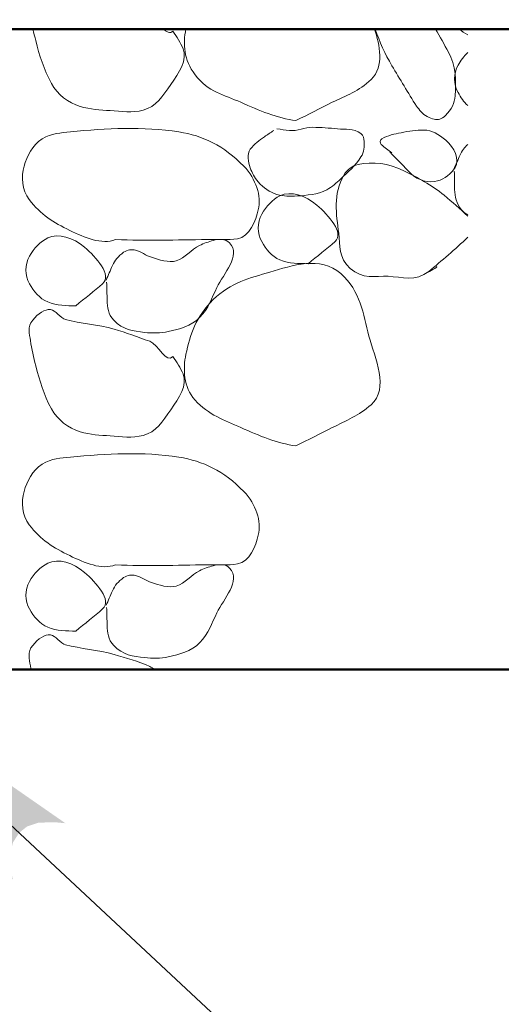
# Model space of a CAD drawing. Extents: x -312 to 328, y -156 to 292.
# Tile 6 of 89: x -226.43 to -221.92, y 75.26 to 84.48. Entities that reach past the tile are written whole.
import ezdxf

# ---------------------------------------------------------------- set-up
doc = ezdxf.new("R2010")
doc.units = 0
doc.header["$MEASUREMENT"] = 0
for name, color, linetype, lineweight in [('Level 1', 253, 'Continuous', 18), ('S-Anno-Patt-Capy', 1, 'Continuous', 18), ('S-Anno-Text', 53, 'Continuous', 25), ('S-Sect-Conc', 6, 'Continuous', 50), ('S-Sect-Fngr', 2, 'Continuous', 50)]:
    doc.layers.add(name, color=color, linetype=linetype, lineweight=lineweight)

msp = doc.modelspace()

# ---------------------------------------------------------------- hatches: boundary and pattern name
at = {"layer": 'S-Anno-Text', "extrusion": (0, 0, -1)}
msp.add_hatch(color=256, dxfattribs=at).paths.add_polyline_path([(226.49659, 76.42154), (226.51209, 76.50446), (226.52435, 76.65544), (226.49571, 76.77111), (226.43801, 76.86214), (226.36366, 76.92127), (226.25584, 76.95757), (226.10176, 76.96138), (226.00384, 76.95194), (228.07797, 78.39387)], flags=16)

# ---------------------------------------------------------------- linework, layer by layer
at = {"layer": 'Level 1', "color": 214, "linetype": 'Continuous', "lineweight": 25}
msp.add_3dface([(-311.9741, -156.26001), (328.0259, -156.26001), (328.0259, 291.73999), (-311.9741, 291.73999)], dxfattribs=at)
msp.add_3dface([(-311.9741, -156.26001), (328.0259, -156.26001), (328.0259, 291.73999), (-311.9741, 291.73999)], dxfattribs=at)
msp.add_3dface([(-311.9741, -156.26001), (328.0259, -156.26001), (328.0259, 291.73999), (-311.9741, 291.73999)], dxfattribs=at)
at = {"layer": 'S-Anno-Patt-Capy'}
for points, knots in [([(-224.9981, 84.37499), (-224.96194, 84.32146), (-224.92608, 84.26579), (-224.9021, 84.20999), (-224.85769, 84.10671), (-224.94168, 83.98356), (-225.0161, 83.87549), (-225.09074, 83.76709), (-225.15816, 83.66444), (-225.2756, 83.63399), (-225.37797, 83.60745), (-225.48214, 83.62193), (-225.5846, 83.62949), (-225.67849, 83.63643), (-225.77201, 83.6405), (-225.8651, 83.66849), (-225.97874, 83.70268), (-226.07803, 83.77858), (-226.1351, 83.88449), (-226.20574, 84.0156), (-226.24811, 84.1478), (-226.2821, 84.28649), (-226.29086, 84.32226), (-226.30005, 84.35788), (-226.30772, 84.39387)], [0, 0, 0, 0, 0.0803702, 0.0803702, 0.0803702, 0.2291544, 0.2291544, 0.2291544, 0.3784004, 0.3784004, 0.3784004, 0.5085084, 0.5085084, 0.5085084, 0.6277397, 0.6277397, 0.6277397, 0.7733142, 0.7733142, 0.7733142, 0.9535238, 0.9535238, 0.9535238, 1, 1, 1, 1]), ([(-223.8446, 83.53649), (-224.01782, 83.55862), (-224.1891, 83.63065), (-224.3606, 83.70749), (-224.51853, 83.77826), (-224.667, 83.80301), (-224.7896, 83.96549), (-224.89658, 84.10728), (-224.90341, 84.25151), (-224.87522, 84.39387)], [0, 0, 0, 0, 0.3670345, 0.3670345, 0.3670345, 0.7050412, 0.7050412, 0.7050412, 1, 1, 1, 1]), ([(-223.10835, 84.39387), (-223.0615, 84.24369), (-223.01362, 84.04534), (-223.1396, 83.92199), (-223.25226, 83.81168), (-223.37811, 83.77076), (-223.5041, 83.70749), (-223.6176, 83.65049), (-223.73109, 83.59349), (-223.8446, 83.53649)], [0, 0, 0, 0, 0.3703667, 0.3703667, 0.3703667, 0.7015924, 0.7015924, 0.7015924, 1, 1, 1, 1]), ([(-222.7166, 83.67149), (-222.79345, 83.79778), (-222.87001, 83.92417), (-222.9461, 84.05099), (-223.01069, 84.15866), (-223.06027, 84.2753), (-223.1016, 84.39387)], [0, 0, 0, 0, 0.5408602, 0.5408602, 0.5408602, 1, 1, 1, 1]), ([(-222.53722, 84.39387), (-222.49623, 84.32173), (-222.45563, 84.2495), (-222.4151, 84.17699), (-222.34789, 84.0568), (-222.34141, 83.90288), (-222.3536, 83.76899), (-222.35972, 83.70173), (-222.38378, 83.64093), (-222.4451, 83.58299), (-222.47737, 83.5525), (-222.51616, 83.5396), (-222.5486, 83.54849), (-222.59074, 83.56005), (-222.64084, 83.58311), (-222.6716, 83.61899), (-222.6866, 83.63649), (-222.7016, 83.65399), (-222.7166, 83.67149)], [0, 0, 0, 0, 0.2093658, 0.2093658, 0.2093658, 0.5564432, 0.5564432, 0.5564432, 0.730809, 0.730809, 0.730809, 0.8225802, 0.8225802, 0.8225802, 0.9418355, 0.9418355, 0.9418355, 1, 1, 1, 1]), ([(-222.23485, 83.67824), (-222.2725, 83.71254), (-222.30189, 83.7547), (-222.3266, 83.79899), (-222.36839, 83.8739), (-222.36978, 83.98127), (-222.3266, 84.05549), (-222.30143, 84.09874), (-222.27165, 84.13943), (-222.23485, 84.17349)], [0, 0, 0, 0, 0.271962, 0.271962, 0.271962, 0.7319481, 0.7319481, 0.7319481, 1, 1, 1, 1]), ([(-225.5336, 82.42199), (-225.66416, 82.36982), (-225.8239, 82.44028), (-225.9626, 82.50749), (-226.11364, 82.58069), (-226.23653, 82.65541), (-226.3421, 82.79549), (-226.41242, 82.88882), (-226.42065, 83.01095), (-226.3916, 83.10899), (-226.36338, 83.20422), (-226.31876, 83.3042), (-226.2206, 83.36549), (-226.13405, 83.41952), (-226.04662, 83.42053), (-225.9566, 83.42999), (-225.6202, 83.46534), (-225.27771, 83.48223), (-224.9411, 83.42999), (-224.71334, 83.39465), (-224.52126, 83.30163), (-224.3336, 83.10899), (-224.21609, 82.98837), (-224.16859, 82.82971), (-224.1971, 82.70099), (-224.21918, 82.60125), (-224.27952, 82.44671), (-224.3906, 82.42949), (-224.48608, 82.41469), (-224.58159, 82.42339), (-224.6771, 82.42199), (-224.96253, 82.41782), (-225.2482, 82.40905), (-225.5336, 82.42199)], [0, 0, 0, 0, 0.0806992, 0.0806992, 0.0806992, 0.1685878, 0.1685878, 0.1685878, 0.2271394, 0.2271394, 0.2271394, 0.2840105, 0.2840105, 0.2840105, 0.3341462, 0.3341462, 0.3341462, 0.5214876, 0.5214876, 0.5214876, 0.6482438, 0.6482438, 0.6482438, 0.7276131, 0.7276131, 0.7276131, 0.7891191, 0.7891191, 0.7891191, 0.8419913, 0.8419913, 0.8419913, 1, 1, 1, 1]), ([(-224.0531, 83.44349), (-224.08223, 83.42419), (-224.11111, 83.40456), (-224.1401, 83.38499), (-224.18886, 83.35207), (-224.23441, 83.31599), (-224.2721, 83.26799), (-224.30927, 83.22064), (-224.2914, 83.14823), (-224.2721, 83.09399), (-224.25533, 83.0469), (-224.23609, 83.00262), (-224.1986, 82.96199), (-224.14624, 82.90527), (-224.0926, 82.86635), (-224.0231, 82.84499), (-223.96062, 82.8258), (-223.89655, 82.82525), (-223.8341, 82.82999), (-223.74067, 82.83708), (-223.64665, 82.84233), (-223.5566, 82.88849), (-223.50363, 82.91565), (-223.4668, 82.95217), (-223.4246, 82.99049), (-223.35396, 83.05464), (-223.29131, 83.11165), (-223.2356, 83.19599), (-223.20595, 83.24087), (-223.20294, 83.29366), (-223.2056, 83.34149), (-223.20701, 83.36706), (-223.2101, 83.39612), (-223.2356, 83.41499), (-223.30731, 83.46807), (-223.38034, 83.45162), (-223.4546, 83.45849), (-223.53208, 83.46567), (-223.61012, 83.47365), (-223.6871, 83.47349), (-223.76013, 83.47335), (-223.83301, 83.43412), (-223.9061, 83.44349), (-223.9451, 83.44849), (-223.9841, 83.45349), (-224.0231, 83.45849)], [0, 0, 0, 0, 0.0379899, 0.0379899, 0.0379899, 0.1019069, 0.1019069, 0.1019069, 0.1649582, 0.1649582, 0.1649582, 0.2197054, 0.2197054, 0.2197054, 0.296137, 0.296137, 0.296137, 0.3648391, 0.3648391, 0.3648391, 0.4676052, 0.4676052, 0.4676052, 0.5280538, 0.5280538, 0.5280538, 0.6292249, 0.6292249, 0.6292249, 0.6830579, 0.6830579, 0.6830579, 0.7118248, 0.7118248, 0.7118248, 0.7927328, 0.7927328, 0.7927328, 0.8771576, 0.8771576, 0.8771576, 0.9572564, 0.9572564, 0.9572564, 1, 1, 1, 1]), ([(-222.9641, 83.24249), (-222.8976, 83.17399), (-222.8311, 83.10549), (-222.7646, 83.03699), (-222.70512, 82.97573), (-222.5967, 82.95017), (-222.5171, 82.97099), (-222.45295, 82.98778), (-222.39045, 83.04057), (-222.3536, 83.09699), (-222.30549, 83.17064), (-222.36301, 83.28497), (-222.4406, 83.35199), (-222.50591, 83.40841), (-222.57144, 83.44646), (-222.6461, 83.44799), (-222.71671, 83.44945), (-222.78835, 83.43665), (-222.8591, 83.42249), (-222.92184, 83.40994), (-222.98246, 83.3988), (-223.0406, 83.36549), (-223.05715, 83.35601), (-223.0592, 83.32273), (-223.0451, 83.31149), (-223.01229, 83.28536), (-222.9789, 83.25974), (-222.9461, 83.23349)], [0, 0, 0, 0, 0.15649, 0.15649, 0.15649, 0.296446, 0.296446, 0.296446, 0.4092296, 0.4092296, 0.4092296, 0.5564436, 0.5564436, 0.5564436, 0.6803735, 0.6803735, 0.6803735, 0.7975846, 0.7975846, 0.7975846, 0.9015289, 0.9015289, 0.9015289, 0.9311359, 0.9311359, 0.9311359, 1, 1, 1, 1]), ([(-222.23485, 83.31349), (-222.26511, 83.28578), (-222.29029, 83.25138), (-222.3071, 83.21399), (-222.3271, 83.16949), (-222.3471, 83.12499), (-222.3671, 83.08049)], [0, 0, 0, 0, 0.4565609, 0.4565609, 0.4565609, 1, 1, 1, 1]), ([(-222.5996, 82.12349), (-222.72462, 82.024), (-222.85441, 82.07109), (-222.9806, 82.07699), (-223.09994, 82.08258), (-223.2202, 82.04665), (-223.3361, 82.15049), (-223.44695, 82.24982), (-223.43055, 82.36707), (-223.4441, 82.48049), (-223.46548, 82.65959), (-223.50003, 82.84885), (-223.3946, 83.02649), (-223.36303, 83.07967), (-223.3152, 83.11147), (-223.2626, 83.12399), (-223.12637, 83.15643), (-222.96918, 83.13429), (-222.8411, 83.06999), (-222.70517, 83.00176), (-222.57237, 82.93306), (-222.4556, 82.83599), (-222.3793, 82.77258), (-222.30406, 82.71062), (-222.23485, 82.64087)], [0, 0, 0, 0, 0.1289332, 0.1289332, 0.1289332, 0.2508766, 0.2508766, 0.2508766, 0.367514, 0.367514, 0.367514, 0.5516757, 0.5516757, 0.5516757, 0.6068008, 0.6068008, 0.6068008, 0.7495462, 0.7495462, 0.7495462, 0.9010308, 0.9010308, 0.9010308, 1, 1, 1, 1]), ([(-222.3611, 83.06099), (-222.3596, 83.004), (-222.35943, 82.94699), (-222.3581, 82.88999), (-222.35657, 82.8247), (-222.34029, 82.75973), (-222.2966, 82.70399), (-222.27861, 82.68105), (-222.25755, 82.66657), (-222.23485, 82.65212)], [0, 0, 0, 0, 0.3821152, 0.3821152, 0.3821152, 0.8198127, 0.8198127, 0.8198127, 1, 1, 1, 1]), ([(-223.7291, 82.19549), (-223.81756, 82.19629), (-223.90613, 82.19465), (-223.9946, 82.23149), (-224.07444, 82.26475), (-224.12497, 82.32982), (-224.1656, 82.40249), (-224.20868, 82.47958), (-224.20935, 82.57931), (-224.1656, 82.65899), (-224.12416, 82.73445), (-224.06394, 82.79783), (-223.9946, 82.83149), (-223.89302, 82.8808), (-223.7535, 82.8342), (-223.6496, 82.74449), (-223.53793, 82.64809), (-223.38816, 82.48523), (-223.4786, 82.40249), (-223.55545, 82.33218), (-223.64818, 82.26603), (-223.7291, 82.19549)], [0, 0, 0, 0, 0.129292, 0.129292, 0.129292, 0.2459897, 0.2459897, 0.2459897, 0.3697663, 0.3697663, 0.3697663, 0.4869769, 0.4869769, 0.4869769, 0.6586719, 0.6586719, 0.6586719, 0.8431872, 0.8431872, 0.8431872, 1, 1, 1, 1]), ([(-225.9056, 81.80099), (-225.99356, 81.80181), (-226.08163, 81.80028), (-226.1696, 81.83699), (-226.24943, 81.87031), (-226.29997, 81.93532), (-226.3406, 82.00799), (-226.38369, 82.08507), (-226.38436, 82.18481), (-226.3406, 82.26449), (-226.29915, 82.33995), (-226.23893, 82.40338), (-226.1696, 82.43699), (-226.06844, 82.48603), (-225.92956, 82.43937), (-225.8261, 82.34999), (-225.71445, 82.25354), (-225.56497, 82.09079), (-225.6551, 82.00799), (-225.73169, 81.93763), (-225.82478, 81.87158), (-225.9056, 81.80099)], [0, 0, 0, 0, 0.1287575, 0.1287575, 0.1287575, 0.245621, 0.245621, 0.245621, 0.3695735, 0.3695735, 0.3695735, 0.4869507, 0.4869507, 0.4869507, 0.6581869, 0.6581869, 0.6581869, 0.8429644, 0.8429644, 0.8429644, 1, 1, 1, 1]), ([(-225.6176, 82.02299), (-225.61658, 81.96598), (-225.61483, 81.90899), (-225.6131, 81.85199), (-225.61111, 81.78672), (-225.60447, 81.72377), (-225.5516, 81.66599), (-225.46799, 81.57464), (-225.36588, 81.56487), (-225.2636, 81.55199), (-225.18975, 81.5427), (-225.11365, 81.54381), (-225.0401, 81.55949), (-224.93344, 81.58223), (-224.83021, 81.60879), (-224.7446, 81.69299), (-224.65981, 81.77638), (-224.63278, 81.87544), (-224.5856, 81.97199), (-224.52163, 82.10289), (-224.3561, 82.26992), (-224.4656, 82.39049), (-224.50486, 82.43373), (-224.571, 82.42566), (-224.6201, 82.41299), (-224.66277, 82.40199), (-224.70625, 82.38591), (-224.7476, 82.36649), (-224.82705, 82.32918), (-224.88477, 82.24422), (-224.9651, 82.22249), (-225.03787, 82.20281), (-225.12528, 82.23293), (-225.1991, 82.25549), (-225.24943, 82.27088), (-225.29636, 82.30924), (-225.3461, 82.32149), (-225.38133, 82.33018), (-225.42405, 82.32637), (-225.4586, 82.30199), (-225.50787, 82.26722), (-225.54154, 82.22723), (-225.5636, 82.17749), (-225.58352, 82.13256), (-225.602, 82.08723), (-225.6221, 82.04249)], [0, 0, 0, 0, 0.0509803, 0.0509803, 0.0509803, 0.109365, 0.109365, 0.109365, 0.2016765, 0.2016765, 0.2016765, 0.2683231, 0.2683231, 0.2683231, 0.3649605, 0.3649605, 0.3649605, 0.4606649, 0.4606649, 0.4606649, 0.5904154, 0.5904154, 0.5904154, 0.6369463, 0.6369463, 0.6369463, 0.677393, 0.677393, 0.677393, 0.7551332, 0.7551332, 0.7551332, 0.8255617, 0.8255617, 0.8255617, 0.8735848, 0.8735848, 0.8735848, 0.9076128, 0.9076128, 0.9076128, 0.9561512, 0.9561512, 0.9561512, 1, 1, 1, 1]), ([(-222.23485, 82.44349), (-222.35151, 82.33147), (-222.48222, 82.22084), (-222.5996, 82.12349), (-222.62033, 82.1063), (-222.49969, 82.16936), (-222.5276, 82.16999)], [0, 0, 0, 0, 0.8498772, 0.8498772, 0.8498772, 1, 1, 1, 1]), ([(-223.8446, 80.48849), (-224.01782, 80.51062), (-224.1891, 80.58265), (-224.3606, 80.65949), (-224.51853, 80.73026), (-224.66045, 80.77718), (-224.7896, 80.91749), (-224.90244, 81.0401), (-224.90223, 81.20983), (-224.8751, 81.34649), (-224.83952, 81.52568), (-224.77902, 81.70243), (-224.6186, 81.85949), (-224.45403, 82.02061), (-224.27411, 82.06089), (-224.0891, 82.11599), (-223.88009, 82.17824), (-223.6189, 82.27251), (-223.4246, 82.10249), (-223.23696, 81.93831), (-223.21644, 81.72462), (-223.1606, 81.51749), (-223.10457, 81.30971), (-222.9695, 81.02499), (-223.1396, 80.87399), (-223.25133, 80.77481), (-223.37811, 80.72276), (-223.5041, 80.65949), (-223.6176, 80.60249), (-223.73109, 80.54549), (-223.8446, 80.48849)], [0, 0, 0, 0, 0.1007071, 0.1007071, 0.1007071, 0.1934496, 0.1934496, 0.1934496, 0.2744896, 0.2744896, 0.2744896, 0.3807463, 0.3807463, 0.3807463, 0.4897456, 0.4897456, 0.4897456, 0.6128768, 0.6128768, 0.6128768, 0.7317793, 0.7317793, 0.7317793, 0.8510581, 0.8510581, 0.8510581, 0.9294107, 0.9294107, 0.9294107, 1, 1, 1, 1]), ([(-224.9981, 81.32699), (-224.96194, 81.27346), (-224.92608, 81.21779), (-224.9021, 81.16199), (-224.85769, 81.05871), (-224.94168, 80.93556), (-225.0161, 80.82749), (-225.09074, 80.71909), (-225.15816, 80.61644), (-225.2756, 80.58599), (-225.37797, 80.55945), (-225.48214, 80.57393), (-225.5846, 80.58149), (-225.67849, 80.58843), (-225.77201, 80.5925), (-225.8651, 80.62049), (-225.97874, 80.65468), (-226.07541, 80.73098), (-226.1351, 80.83649), (-226.20898, 80.96711), (-226.24464, 81.09909), (-226.2821, 81.23849), (-226.30328, 81.31735), (-226.31906, 81.3964), (-226.3316, 81.47549), (-226.34152, 81.5381), (-226.36236, 81.60293), (-226.3106, 81.66599), (-226.25828, 81.72974), (-226.1984, 81.77151), (-226.1441, 81.76499), (-226.09639, 81.75927), (-226.05228, 81.6852), (-226.0016, 81.67199), (-225.86402, 81.63616), (-225.6966, 81.624), (-225.5486, 81.58199), (-225.43535, 81.54985), (-225.32502, 81.50801), (-225.2141, 81.46799), (-225.13313, 81.43878), (-225.05418, 81.25054), (-224.9981, 81.32699)], [0, 0, 0, 0, 0.0461585, 0.0461585, 0.0461585, 0.1316089, 0.1316089, 0.1316089, 0.2173245, 0.2173245, 0.2173245, 0.2920487, 0.2920487, 0.2920487, 0.3605261, 0.3605261, 0.3605261, 0.4441331, 0.4441331, 0.4441331, 0.5476318, 0.5476318, 0.5476318, 0.6061751, 0.6061751, 0.6061751, 0.6525171, 0.6525171, 0.6525171, 0.699356, 0.699356, 0.699356, 0.7405014, 0.7405014, 0.7405014, 0.8521778, 0.8521778, 0.8521778, 0.9376282, 0.9376282, 0.9376282, 1, 1, 1, 1]), ([(-225.5336, 79.37399), (-225.66416, 79.32182), (-225.8239, 79.39228), (-225.9626, 79.45949), (-226.11364, 79.53269), (-226.23653, 79.60741), (-226.3421, 79.74749), (-226.41242, 79.84082), (-226.42065, 79.96295), (-226.3916, 80.06099), (-226.36338, 80.15622), (-226.31876, 80.2562), (-226.2206, 80.31749), (-226.13405, 80.37152), (-226.04662, 80.37253), (-225.9566, 80.38199), (-225.6202, 80.41734), (-225.27771, 80.43423), (-224.9411, 80.38199), (-224.71334, 80.34665), (-224.52126, 80.25363), (-224.3336, 80.06099), (-224.21609, 79.94037), (-224.16859, 79.78171), (-224.1971, 79.65299), (-224.21918, 79.55325), (-224.27952, 79.39871), (-224.3906, 79.38149), (-224.48608, 79.36669), (-224.58159, 79.37539), (-224.6771, 79.37399), (-224.96253, 79.36982), (-225.2482, 79.36105), (-225.5336, 79.37399)], [0, 0, 0, 0, 0.0806992, 0.0806992, 0.0806992, 0.1685878, 0.1685878, 0.1685878, 0.2271394, 0.2271394, 0.2271394, 0.2840105, 0.2840105, 0.2840105, 0.3341462, 0.3341462, 0.3341462, 0.5214876, 0.5214876, 0.5214876, 0.6482438, 0.6482438, 0.6482438, 0.7276131, 0.7276131, 0.7276131, 0.7891191, 0.7891191, 0.7891191, 0.8419913, 0.8419913, 0.8419913, 1, 1, 1, 1]), ([(-225.9056, 78.75299), (-225.99356, 78.75381), (-226.08163, 78.75228), (-226.1696, 78.78899), (-226.24943, 78.82231), (-226.29997, 78.88732), (-226.3406, 78.95999), (-226.38369, 79.03707), (-226.38436, 79.13681), (-226.3406, 79.21649), (-226.29915, 79.29195), (-226.23893, 79.35538), (-226.1696, 79.38899), (-226.06844, 79.43803), (-225.92956, 79.39137), (-225.8261, 79.30199), (-225.71445, 79.20554), (-225.56497, 79.04279), (-225.6551, 78.95999), (-225.73169, 78.88963), (-225.82478, 78.82358), (-225.9056, 78.75299)], [0, 0, 0, 0, 0.1287575, 0.1287575, 0.1287575, 0.245621, 0.245621, 0.245621, 0.3695735, 0.3695735, 0.3695735, 0.4869507, 0.4869507, 0.4869507, 0.6581869, 0.6581869, 0.6581869, 0.8429644, 0.8429644, 0.8429644, 1, 1, 1, 1]), ([(-225.6176, 78.97499), (-225.61658, 78.91798), (-225.61483, 78.86099), (-225.6131, 78.80399), (-225.61111, 78.73872), (-225.60447, 78.67577), (-225.5516, 78.61799), (-225.46799, 78.52664), (-225.36588, 78.51687), (-225.2636, 78.50399), (-225.18975, 78.4947), (-225.11365, 78.49581), (-225.0401, 78.51149), (-224.93344, 78.53423), (-224.83021, 78.56079), (-224.7446, 78.64499), (-224.65981, 78.72838), (-224.63278, 78.82744), (-224.5856, 78.92399), (-224.52163, 79.05489), (-224.3561, 79.22192), (-224.4656, 79.34249), (-224.50486, 79.38573), (-224.571, 79.37766), (-224.6201, 79.36499), (-224.66277, 79.35399), (-224.70625, 79.33791), (-224.7476, 79.31849), (-224.82705, 79.28118), (-224.88477, 79.19622), (-224.9651, 79.17449), (-225.03787, 79.15481), (-225.12528, 79.18493), (-225.1991, 79.20749), (-225.24943, 79.22288), (-225.29636, 79.26124), (-225.3461, 79.27349), (-225.38133, 79.28218), (-225.42405, 79.27837), (-225.4586, 79.25399), (-225.50787, 79.21922), (-225.54154, 79.17923), (-225.5636, 79.12949), (-225.58352, 79.08456), (-225.602, 79.03923), (-225.6221, 78.99449)], [0, 0, 0, 0, 0.0509803, 0.0509803, 0.0509803, 0.109365, 0.109365, 0.109365, 0.2016765, 0.2016765, 0.2016765, 0.2683231, 0.2683231, 0.2683231, 0.3649605, 0.3649605, 0.3649605, 0.4606649, 0.4606649, 0.4606649, 0.5904154, 0.5904154, 0.5904154, 0.6369463, 0.6369463, 0.6369463, 0.677393, 0.677393, 0.677393, 0.7551332, 0.7551332, 0.7551332, 0.8255617, 0.8255617, 0.8255617, 0.8735848, 0.8735848, 0.8735848, 0.9076128, 0.9076128, 0.9076128, 0.9561512, 0.9561512, 0.9561512, 1, 1, 1, 1]), ([(-226.3261, 78.39387), (-226.328, 78.40507), (-226.32979, 78.41628), (-226.3316, 78.42749), (-226.34175, 78.49054), (-226.36189, 78.5547), (-226.3106, 78.61799), (-226.25875, 78.68197), (-226.1984, 78.72351), (-226.1441, 78.71699), (-226.09639, 78.71127), (-226.05228, 78.6372), (-226.0016, 78.62399), (-225.86402, 78.58816), (-225.69656, 78.5761), (-225.5486, 78.53399), (-225.43538, 78.50177), (-225.32221, 78.47123), (-225.2141, 78.41999), (-225.19935, 78.41301), (-225.18572, 78.40445), (-225.1736, 78.39387)], [0, 0, 0, 0, 0.0234487, 0.0234487, 0.0234487, 0.1553474, 0.1553474, 0.1553474, 0.2886606, 0.2886606, 0.2886606, 0.4057685, 0.4057685, 0.4057685, 0.7236223, 0.7236223, 0.7236223, 0.9668315, 0.9668315, 0.9668315, 1, 1, 1, 1])]:
    msp.add_open_spline(points, degree=3, knots=knots, dxfattribs=at)
for points in [[(-225.08572, 84.39387), (-225.06513, 84.37223), (-225.01495, 84.3464), (-224.9981, 84.37499)], [(-222.23485, 84.33849), (-222.26345, 84.35567), (-222.29153, 84.3737), (-222.3181, 84.39387)]]:
    msp.add_open_spline(points, degree=3, dxfattribs=at)
at = {"layer": 'S-Anno-Text', "flags": 128}
msp.add_lwpolyline([(-210.38035, 67.35374), (-216.25735, 67.35374), (-228.07797, 78.39387)], dxfattribs=at)
at = {"layer": 'S-Sect-Conc'}
msp.add_line((-236.04735, 84.39387), (-207.64672, 84.39387), dxfattribs=at)
at = {"layer": 'S-Sect-Fngr'}
msp.add_line((-234.23485, 78.39387), (-220.96997, 78.39387), dxfattribs=at)

doc.saveas('drawing.dxf')
